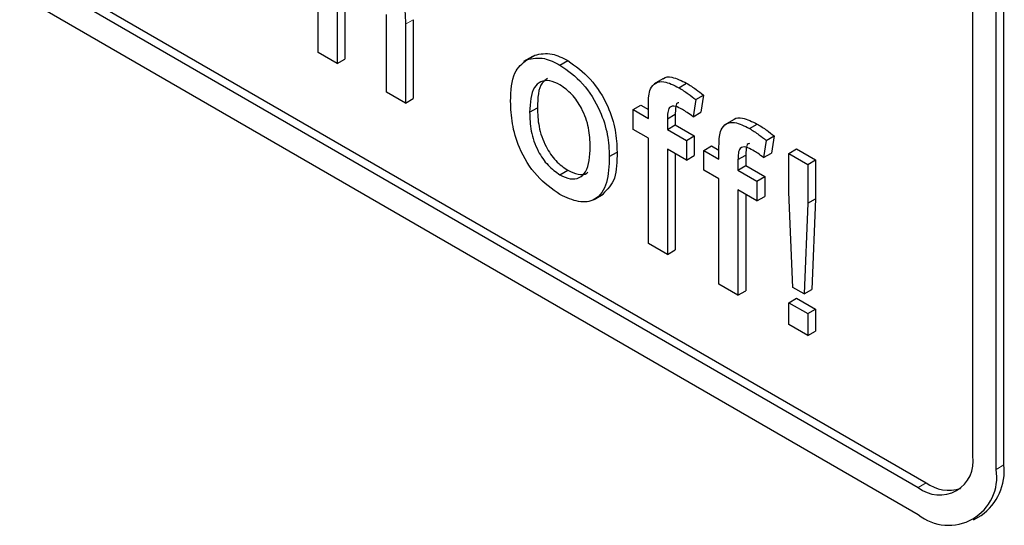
# Paper-space layout 'Blatt2' of a CAD drawing. Header units: millimetres. Extents: x 5 to 418, y 2 to 292.
# Tile 18 of 58: x 103.56 to 106.54, y 181.12 to 182.65. Entities that reach past the tile are written whole.
import ezdxf

# ---------------------------------------------------------------- set-up
doc = ezdxf.new("R2010")
doc.units = ezdxf.units.MM

psp = doc.layouts.new('Blatt2')

# ---------------------------------------------------------------- linework, layer by layer
at = {"color": 7, "linetype": 'Continuous', "lineweight": 25}
for p, q in [((94.4965, 187.9592), (106.2817, 181.1558)), ((97.5135, 186.2992), (106.2817, 181.2375)), ((97.5371, 186.3128), (106.3052, 181.2511)), ((106.5174, 181.2919), (106.5174, 185.1025)), ((106.5409, 181.3055), (106.5409, 185.1161)), ((106.4467, 181.3328), (106.4467, 183.837)), ((104.4664, 182.5513), (104.4664, 183.0684)), ((104.5238, 182.7209), (104.5238, 182.5182)), ((104.5474, 182.7345), (104.5474, 182.5318)), ((104.6731, 182.432), (104.6731, 182.6668)), ((104.7305, 182.6371), (104.7305, 182.3988)), ((104.7541, 182.6507), (104.7541, 182.4124)), ((104.5238, 182.5182), (104.4664, 182.5513)), ((105.1146, 182.5398), (105.0881, 182.5245)), ((105.0978, 182.5298), (105.1214, 182.5434)), ((104.5238, 182.5182), (104.5474, 182.5318)), ((105.198, 182.5135), (105.2216, 182.5271)), ((105.5092, 182.4718), (105.4827, 182.4565)), ((105.5576, 182.4452), (105.5811, 182.4588)), ((104.7305, 182.3988), (104.6731, 182.432)), ((105.6084, 182.4093), (105.632, 182.4229)), ((105.632, 182.4229), (105.6238, 182.3711)), ((104.7305, 182.3988), (104.7541, 182.4124)), ((105.4194, 182.379), (105.443, 182.3927)), ((105.443, 182.3927), (105.4654, 182.3797)), ((105.4654, 182.3525), (105.4654, 182.391)), ((105.6084, 182.4093), (105.6003, 182.3575)), ((105.106, 182.3712), (105.1296, 182.3848)), ((105.4194, 182.3194), (105.4194, 182.379)), ((105.4194, 182.379), (105.4654, 182.3525)), ((105.5228, 182.3514), (105.5463, 182.365)), ((105.5463, 182.365), (105.5463, 182.333)), ((105.6003, 182.3575), (105.6238, 182.3711)), ((105.5228, 182.3514), (105.5228, 182.3194)), ((105.5228, 182.3194), (105.5463, 182.333)), ((105.5463, 182.333), (105.6038, 182.2998)), ((105.7228, 182.3485), (105.6962, 182.3332)), ((105.7712, 182.3219), (105.7947, 182.3355)), ((105.4654, 182.2929), (105.4194, 182.3194)), ((105.5228, 182.3194), (105.5802, 182.2862)), ((105.5802, 182.2862), (105.6038, 182.2998)), ((105.6038, 182.2998), (105.6038, 182.2402)), ((105.822, 182.286), (105.8456, 182.2996)), ((105.8456, 182.2996), (105.8374, 182.2478)), ((105.4654, 181.9746), (105.4654, 182.2929)), ((105.5802, 182.2862), (105.5802, 182.2266)), ((105.633, 182.2557), (105.6566, 182.2694)), ((105.6566, 182.2694), (105.6789, 182.2564)), ((105.6789, 182.2292), (105.6789, 182.2677)), ((105.822, 182.286), (105.8139, 182.2342)), ((105.3471, 182.2371), (105.3707, 182.2507)), ((105.5802, 182.2266), (105.5228, 182.2597)), ((105.5228, 182.2597), (105.5228, 181.9415)), ((105.5463, 182.2461), (105.5463, 181.9551)), ((105.5802, 182.2266), (105.6038, 182.2402)), ((105.633, 182.1961), (105.633, 182.2557)), ((105.633, 182.2557), (105.6789, 182.2292)), ((105.7363, 182.2281), (105.7599, 182.2417)), ((105.7599, 182.2417), (105.7599, 182.2097)), ((105.8139, 182.2342), (105.8374, 182.2478)), ((105.8903, 182.2465), (105.9138, 182.2601)), ((105.8903, 182.1292), (105.8903, 182.2465)), ((105.8903, 182.2465), (105.9477, 182.2133)), ((105.9138, 182.2601), (105.9713, 182.2269)), ((105.7363, 182.2281), (105.7363, 182.1961)), ((105.7363, 182.1961), (105.7599, 182.2097)), ((105.7599, 182.2097), (105.8173, 182.1765)), ((105.9477, 182.2133), (105.9713, 182.2269)), ((105.9477, 182.2133), (105.9477, 182.096)), ((105.9713, 182.2269), (105.9713, 182.1097)), ((105.198, 182.182), (105.2216, 182.1956)), ((105.6789, 182.1696), (105.633, 182.1961)), ((105.7363, 182.1961), (105.7938, 182.1629)), ((105.6789, 181.8513), (105.6789, 182.1696)), ((105.7938, 182.1629), (105.8173, 182.1765)), ((105.7938, 182.1629), (105.7938, 182.1033)), ((105.8173, 182.1765), (105.8173, 182.1169)), ((105.3016, 182.1078), (105.3281, 182.1231)), ((105.7938, 182.1033), (105.7363, 182.1364)), ((105.7363, 182.1364), (105.7363, 181.8182)), ((105.7599, 182.1228), (105.7599, 181.8318)), ((105.9018, 181.842), (105.8903, 182.1292)), ((105.7938, 182.1033), (105.8173, 182.1169)), ((105.9477, 182.096), (105.9362, 181.8221)), ((105.9477, 182.096), (105.9713, 182.1097)), ((105.9713, 182.1097), (105.9598, 181.8357)), ((105.5228, 181.9415), (105.4654, 181.9746)), ((105.5228, 181.9415), (105.5463, 181.9551)), ((105.7363, 181.8182), (105.6789, 181.8513)), ((105.7363, 181.8182), (105.7599, 181.8318)), ((105.9362, 181.8221), (105.9018, 181.842)), ((105.9362, 181.8221), (105.9598, 181.8357)), ((105.8903, 181.7956), (105.9138, 181.8092)), ((105.8903, 181.7293), (105.8903, 181.7956)), ((105.8903, 181.7956), (105.9477, 181.7625)), ((105.9138, 181.8092), (105.9713, 181.7761)), ((105.9477, 181.7625), (105.9713, 181.7761)), ((105.9477, 181.7625), (105.9477, 181.6962)), ((105.9713, 181.7761), (105.9713, 181.7098)), ((105.9477, 181.6962), (105.8903, 181.7293)), ((105.9477, 181.6962), (105.9713, 181.7098)), ((106.4483, 181.1393), (106.4719, 181.1529))]:
    psp.add_line(p, q, dxfattribs=at)
at = {"color": 7, "linetype": 'Continuous', "lineweight": 18}
for p, q in [((104.7305, 182.6371), (104.7541, 182.6507)), ((106.5174, 181.2919), (106.5409, 181.3055)), ((106.2817, 181.2375), (106.3052, 181.2511))]:
    psp.add_line(p, q, dxfattribs=at)
at = {"color": 7, "linetype": 'Continuous', "lineweight": 25}
for centre, radius, start, end in [((106.3461, 181.3164), 0.1019, 230.7967, 9.214), ((106.3737, 181.2686), 0.1456, 230.7967, 9.214), ((106.3776, 181.2875), 0.1643, 305.0133, 6.2988), ((106.3756, 181.3521), 0.1231, 235.1435, 285.9932)]:
    psp.add_arc(centre, radius, start, end, dxfattribs=at)
for points, knots in [([(104.6198, 182.8473), (104.6379, 182.835), (104.6741, 182.8106), (104.7166, 182.7471), (104.7295, 182.6867), (104.7302, 182.6537), (104.7305, 182.6371)], [0, 0, 0, 0, 0.280318, 0.55834, 0.778554, 1, 1, 1, 1]), ([(105.0978, 182.5298), (105.1148, 182.5336), (105.1452, 182.5404), (105.1819, 182.5217), (105.198, 182.5135)], [0, 0, 0, 0, 0.559033, 1, 1, 1, 1]), ([(105.1214, 182.5434), (105.1384, 182.5472), (105.1687, 182.554), (105.2054, 182.5353), (105.2216, 182.5271)], [0, 0, 0, 0, 0.559033, 1, 1, 1, 1]), ([(105.0486, 182.4042), (105.0499, 182.4359), (105.0522, 182.4924), (105.0839, 182.5184), (105.0978, 182.5298)], [0, 0, 0, 0, 0.560963, 1, 1, 1, 1]), ([(105.198, 182.5135), (105.2216, 182.4969), (105.2686, 182.4638), (105.3197, 182.3812), (105.3442, 182.3026), (105.3462, 182.259), (105.3471, 182.2371)], [0, 0, 0, 0, 0.279556, 0.5586, 0.778991, 1, 1, 1, 1]), ([(105.2216, 182.5271), (105.2451, 182.5105), (105.2922, 182.4774), (105.3433, 182.3949), (105.3678, 182.3162), (105.3697, 182.2726), (105.3707, 182.2507)], [0, 0, 0, 0, 0.279556, 0.5586, 0.778991, 1, 1, 1, 1]), ([(105.5097, 182.471), (105.5103, 182.4717), (105.5163, 182.4786), (105.5413, 182.4784), (105.566, 182.4662), (105.5811, 182.4588)], [0, 0, 0, 0, 0.041167, 0.414036, 1, 1, 1, 1]), ([(105.198, 182.4538), (105.1875, 182.4588), (105.1665, 182.4689), (105.139, 182.465), (105.11, 182.4398), (105.1076, 182.3995), (105.106, 182.3712)], [0, 0, 0, 0, 0.1871365, 0.3740246, 0.5610972, 1, 1, 1, 1]), ([(105.16, 182.473), (105.1543, 182.469), (105.1321, 182.4531), (105.1306, 182.414), (105.1296, 182.3848)], [0, 0, 0, 0, 0.254643, 1, 1, 1, 1]), ([(105.2897, 182.2671), (105.289, 182.2856), (105.2876, 182.3223), (105.2674, 182.3797), (105.2348, 182.428), (105.2103, 182.4452), (105.198, 182.4538)], [0, 0, 0, 0, 0.281064, 0.560316, 0.780174, 1, 1, 1, 1]), ([(105.4715, 182.4415), (105.4763, 182.4485), (105.4861, 182.4624), (105.5171, 182.4659), (105.5422, 182.453), (105.5576, 182.4452)], [0, 0, 0, 0, 0.279458, 0.559661, 1, 1, 1, 1]), ([(105.5811, 182.4588), (105.5907, 182.4528), (105.6078, 182.4421), (105.6246, 182.4288), (105.632, 182.4229)], [0, 0, 0, 0, 0.559945, 1, 1, 1, 1]), ([(105.4654, 182.391), (105.4654, 182.4012), (105.4655, 182.4195), (105.4696, 182.4348), (105.4715, 182.4415)], [0, 0, 0, 0, 0.56037, 1, 1, 1, 1]), ([(105.5576, 182.4452), (105.5671, 182.4392), (105.5842, 182.4285), (105.601, 182.4151), (105.6084, 182.4093)], [0, 0, 0, 0, 0.559945, 1, 1, 1, 1]), ([(105.198, 182.1223), (105.174, 182.1391), (105.126, 182.1727), (105.0739, 182.2576), (105.0513, 182.3376), (105.0495, 182.382), (105.0486, 182.4042)], [0, 0, 0, 0, 0.279616, 0.558371, 0.778858, 1, 1, 1, 1]), ([(105.5682, 182.3794), (105.561, 182.3833), (105.5468, 182.391), (105.5282, 182.3889), (105.5234, 182.3703), (105.523, 182.3577), (105.5228, 182.3514)], [0, 0, 0, 0, 0.281469, 0.557719, 0.778516, 1, 1, 1, 1]), ([(105.5573, 182.3997), (105.5558, 182.3995), (105.5493, 182.3989), (105.5473, 182.3833), (105.5467, 182.3711), (105.5463, 182.365)], [0, 0, 0, 0, 0.131284, 0.564968, 1, 1, 1, 1]), ([(105.106, 182.3712), (105.1067, 182.3526), (105.1081, 182.3154), (105.1274, 182.257), (105.1608, 182.2081), (105.1856, 182.1907), (105.198, 182.182)], [0, 0, 0, 0, 0.281129, 0.560384, 0.780159, 1, 1, 1, 1]), ([(105.1296, 182.3848), (105.1303, 182.3662), (105.1316, 182.3291), (105.1509, 182.2706), (105.1844, 182.2217), (105.2092, 182.2043), (105.2216, 182.1956)], [0, 0, 0, 0, 0.281129, 0.560384, 0.780159, 1, 1, 1, 1]), ([(105.6003, 182.3575), (105.5943, 182.362), (105.5837, 182.37), (105.5729, 182.3765), (105.5682, 182.3794)], [0, 0, 0, 0, 0.559924, 1, 1, 1, 1]), ([(105.685, 182.3182), (105.6899, 182.3252), (105.6997, 182.3391), (105.7307, 182.3426), (105.7558, 182.3297), (105.7712, 182.3219)], [0, 0, 0, 0, 0.279458, 0.559661, 1, 1, 1, 1]), ([(105.7233, 182.3477), (105.7239, 182.3484), (105.7299, 182.3553), (105.7549, 182.3551), (105.7796, 182.3429), (105.7947, 182.3355)], [0, 0, 0, 0, 0.041167, 0.414036, 1, 1, 1, 1]), ([(105.7947, 182.3355), (105.8043, 182.3295), (105.8214, 182.3188), (105.8382, 182.3055), (105.8456, 182.2996)], [0, 0, 0, 0, 0.559945, 1, 1, 1, 1]), ([(105.6789, 182.2677), (105.679, 182.2779), (105.6791, 182.2962), (105.6832, 182.3115), (105.685, 182.3182)], [0, 0, 0, 0, 0.56037, 1, 1, 1, 1]), ([(105.7712, 182.3219), (105.7807, 182.3159), (105.7978, 182.3052), (105.8146, 182.2918), (105.822, 182.286)], [0, 0, 0, 0, 0.559945, 1, 1, 1, 1]), ([(105.198, 182.182), (105.2087, 182.1769), (105.2299, 182.1668), (105.2573, 182.1716), (105.2861, 182.1977), (105.2882, 182.2385), (105.2897, 182.2671)], [0, 0, 0, 0, 0.187044, 0.373945, 0.560983, 1, 1, 1, 1]), ([(105.7817, 182.2561), (105.7746, 182.26), (105.7604, 182.2677), (105.7418, 182.2656), (105.737, 182.247), (105.7366, 182.2344), (105.7363, 182.2281)], [0, 0, 0, 0, 0.281469, 0.557719, 0.778516, 1, 1, 1, 1]), ([(105.7709, 182.2764), (105.7694, 182.2762), (105.7629, 182.2756), (105.7609, 182.26), (105.7602, 182.2478), (105.7599, 182.2417)], [0, 0, 0, 0, 0.131284, 0.564968, 1, 1, 1, 1]), ([(105.3471, 182.2371), (105.3463, 182.2094), (105.3447, 182.1542), (105.3097, 182.1036), (105.2552, 182.0959), (105.2171, 182.1135), (105.198, 182.1223)], [0, 0, 0, 0, 0.281033, 0.559513, 0.779602, 1, 1, 1, 1]), ([(105.3707, 182.2507), (105.3704, 182.2222), (105.3697, 182.1667), (105.3412, 182.138), (105.3274, 182.124)], [0, 0, 0, 0, 0.512915, 1, 1, 1, 1]), ([(105.8139, 182.2342), (105.8079, 182.2387), (105.7972, 182.2467), (105.7865, 182.2532), (105.7817, 182.2561)], [0, 0, 0, 0, 0.559924, 1, 1, 1, 1]), ([(105.2216, 182.1956), (105.2321, 182.1908), (105.253, 182.1811), (105.2743, 182.1821), (105.2815, 182.1891), (105.2825, 182.19)], [0, 0, 0, 0, 0.465388, 0.930416, 1, 1, 1, 1])]:
    psp.add_open_spline(points, degree=3, knots=knots, dxfattribs=at)

doc.saveas('drawing.dxf')
